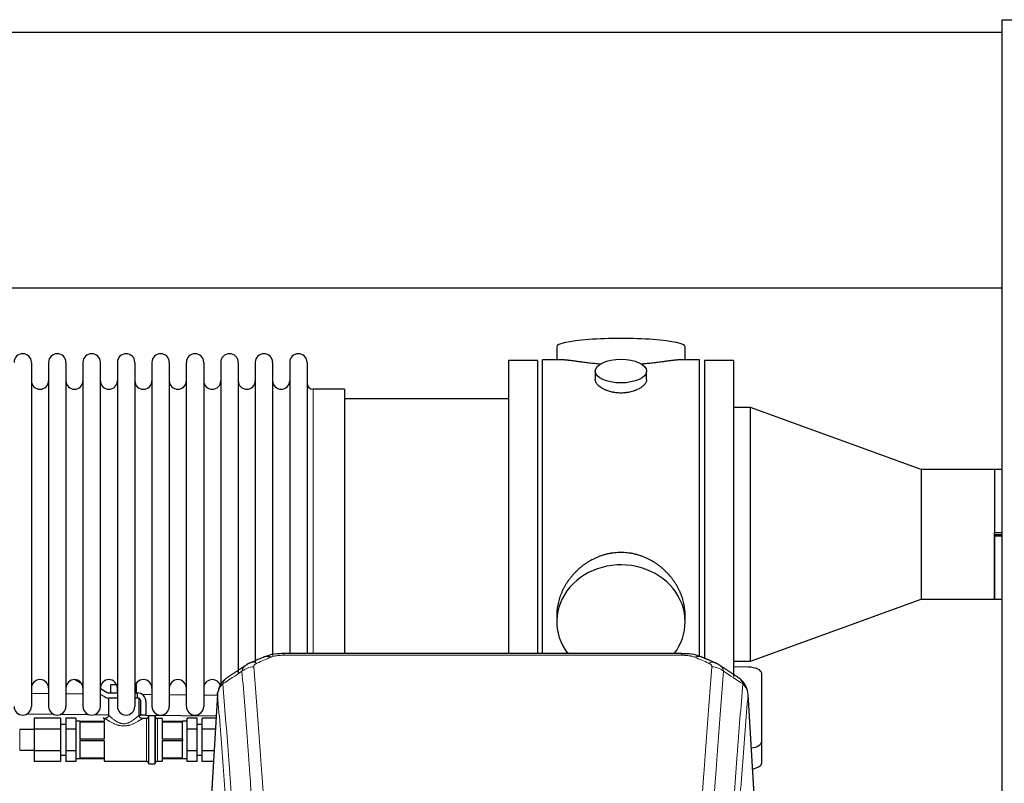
# Model space of a CAD drawing. Header units: inches. Extents: x 0 to 29700, y -16 to 21000.
# Tile 121 of 212: x 6205 to 6782, y 16993 to 17441. Entities that reach past the tile are written whole.
import ezdxf

# ---------------------------------------------------------------- set-up
doc = ezdxf.new("R2010")
doc.units = ezdxf.units.IN
doc.layers.add('254', color=7, linetype='Continuous', true_color=0xffffff)

msp = doc.modelspace()

# ---------------------------------------------------------------- linework, layer by layer
at = {"layer": '254', "color": 2, "linetype": 'Continuous', "lineweight": 25}
for p, q in [((6780.585, 17441.112), (7280.585, 17441.112)), ((6780.585, 16641.112), (6780.585, 17441.112)), ((6780.558, 17433.612), (3623.314, 17433.612)), ((6780.558, 17283.611), (3691.124, 17283.611)), ((6519.445, 17249.269), (6519.445, 17241.649)), ((6594.724, 17241.649), (6594.724, 17249.269)), ((6211.485, 17240.119), (6211.485, 17038.319)), ((6221.485, 17240.119), (6221.485, 17038.319)), ((6231.685, 17240.119), (6231.685, 17038.319)), ((6241.685, 17240.119), (6241.685, 17038.319)), ((6251.885, 17038.319), (6251.885, 17240.119)), ((6261.885, 17240.119), (6261.885, 17038.319)), ((6272.085, 17240.119), (6272.085, 17038.319)), ((6282.085, 17240.119), (6282.085, 17092.629)), ((6292.285, 17240.119), (6292.285, 17092.629)), ((6302.285, 17092.629), (6302.285, 17240.119)), ((6312.485, 17240.119), (6312.485, 17092.629)), ((6322.485, 17240.119), (6322.485, 17092.629)), ((6332.685, 17240.119), (6332.685, 17092.629)), ((6342.685, 17240.119), (6342.685, 17092.629)), ((6352.885, 17240.119), (6352.885, 17092.629)), ((6362.885, 17240.119), (6362.885, 17092.629)), ((6373.085, 17240.119), (6373.085, 17092.629)), ((6508.085, 17241.219), (6491.085, 17241.219)), ((6491.085, 17241.219), (6491.085, 17139.219)), ((6508.085, 17241.219), (6508.085, 17139.219)), ((6522.431, 17241.649), (6511.085, 17241.649)), ((6511.085, 17139.219), (6511.085, 17241.649)), ((6603.085, 17241.649), (6591.788, 17241.649)), ((6603.085, 17139.219), (6603.085, 17241.649)), ((6623.085, 17241.219), (6606.085, 17241.219)), ((6606.085, 17241.219), (6606.085, 17139.219)), ((6623.085, 17241.219), (6623.085, 17139.219)), ((6542.037, 17235.016), (6542.037, 17230.051)), ((6572.132, 17230.074), (6572.132, 17235.016)), ((6395.085, 17224.369), (6376.585, 17224.369)), ((6395.085, 17224.369), (6395.085, 17099.901)), ((6491.085, 17218.719), (6395.085, 17218.719)), ((6633.085, 17213.616), (6623.085, 17213.616)), ((6733.085, 17177.219), (6633.085, 17213.616)), ((6633.085, 17064.822), (6633.085, 17213.616)), ((6776.035, 17177.219), (6733.085, 17177.219)), ((6733.085, 17177.219), (6733.085, 17139.219)), ((6776.085, 17177.269), (6776.035, 17177.219)), ((6776.035, 17177.219), (6776.035, 17140.196)), ((6780.585, 17177.269), (6776.085, 17177.269)), ((6776.085, 17177.269), (6776.085, 17140.246)), ((6491.085, 17139.219), (6491.085, 17069.3)), ((6508.085, 17139.219), (6508.085, 17069.3)), ((6511.085, 17069.299), (6511.085, 17139.219)), ((6603.085, 17067.447), (6603.085, 17139.219)), ((6606.085, 17139.219), (6606.085, 17066.208)), ((6623.085, 17139.219), (6623.085, 17055.785)), ((6733.085, 17139.219), (6733.085, 17101.219)), ((6776.085, 17140.196), (6776.035, 17140.196)), ((6776.085, 17140.246), (6780.585, 17140.246)), ((6776.085, 17138.242), (6776.085, 17140.196)), ((6776.085, 17139.219), (6780.585, 17139.219)), ((6776.035, 17138.242), (6776.085, 17138.242)), ((6776.035, 17138.242), (6776.035, 17101.219)), ((6780.585, 17138.192), (6776.085, 17138.192)), ((6776.085, 17101.169), (6776.085, 17138.192)), ((6395.085, 17099.901), (6395.085, 17069.3)), ((6633.085, 17064.822), (6733.085, 17101.219)), ((6733.085, 17101.219), (6776.035, 17101.219)), ((6776.035, 17101.219), (6776.085, 17101.169)), ((6776.085, 17101.169), (6780.585, 17101.169)), ((6282.085, 17092.629), (6282.085, 17038.319)), ((6292.285, 17092.629), (6292.285, 17038.319)), ((6302.285, 17038.319), (6302.285, 17092.629)), ((6312.485, 17092.629), (6312.485, 17038.319)), ((6322.485, 17092.629), (6322.485, 17050.248)), ((6332.685, 17092.629), (6332.685, 17057.859)), ((6342.685, 17092.629), (6342.685, 17064.02)), ((6352.885, 17092.629), (6352.885, 17068.217)), ((6362.885, 17092.629), (6362.885, 17069.302)), ((6373.085, 17092.629), (6373.085, 17069.302)), ((6519.445, 17091.99), (6519.445, 17087.965)), ((6594.724, 17087.965), (6594.724, 17091.988)), ((6592.671, 17069.304), (6359.498, 17069.304)), ((6623.085, 17064.822), (6633.085, 17064.822)), ((6631.864, 17061.385), (6623.084, 17061.527)), ((6240.961, 17051.659), (6236.79, 17054.068)), ((6639.585, 17017.619), (6639.585, 17057.693)), ((6251.884, 17048.817), (6255.924, 17046.485)), ((6258.079, 17051.217), (6261.4, 17051.217)), ((6258.079, 17046.217), (6258.079, 17051.217)), ((6261.832, 17046.217), (6261.832, 17049.794)), ((6272.569, 17051.217), (6273.09, 17051.217)), ((6273.09, 17046.217), (6273.09, 17051.217)), ((6221.488, 17045.812), (6211.485, 17045.912)), ((6241.688, 17045.61), (6231.686, 17045.71)), ((6254.424, 17043.886), (6251.884, 17045.353)), ((6256.585, 17043.217), (6256.585, 17033.217)), ((6256.924, 17046.217), (6261.884, 17046.217)), ((6261.461, 17043.217), (6256.924, 17043.217)), ((6261.885, 17043.217), (6261.461, 17043.217)), ((6272.084, 17046.217), (6273.585, 17046.217)), ((6274.585, 17043.217), (6272.084, 17043.217)), ((6273.585, 17043.217), (6273.585, 17046.217)), ((6274.585, 17043.217), (6274.585, 17042.949)), ((6274.585, 17033.136), (6274.585, 17042.949)), ((6275.585, 17033.217), (6275.585, 17041.217)), ((6282.085, 17045.206), (6276.521, 17045.262)), ((6278.585, 17041.217), (6278.585, 17033.217)), ((6302.281, 17045.005), (6292.282, 17045.104)), ((6320.525, 17044.822), (6312.482, 17044.903)), ((6320.567, 17045.507), (6315.316, 16958.871)), ((6636.853, 16958.871), (6631.602, 17045.508)), ((6208.992, 17033.936), (6224.253, 17033.783)), ((6213.085, 17031.418), (6213.085, 17025.067)), ((6228.585, 17031.418), (6213.085, 17031.418)), ((6228.585, 17031.418), (6228.585, 17025.067)), ((6228.829, 17033.738), (6244.91, 17033.577)), ((6231.585, 17031.418), (6231.585, 17025.067)), ((6237.485, 17031.418), (6231.585, 17031.418)), ((6237.485, 17031.418), (6237.485, 17028.243)), ((6240.085, 17029.717), (6237.485, 17029.717)), ((6240.085, 17029.717), (6254.085, 17029.717)), ((6240.085, 17029.717), (6240.085, 17029.358)), ((6240.085, 17024.217), (6240.085, 17029.358)), ((6240.085, 17029.358), (6254.085, 17029.358)), ((6248.568, 17033.541), (6256.588, 17033.46)), ((6254.585, 17031.217), (6254.085, 17031.217)), ((6254.085, 17031.217), (6254.085, 17029.717)), ((6254.085, 17029.358), (6254.085, 17019.075)), ((6274.582, 17033.281), (6275.581, 17033.271)), ((6278.585, 17033.217), (6275.585, 17033.217)), ((6278.885, 17031.217), (6276.478, 17031.217)), ((6278.584, 17033.241), (6319.796, 17032.829)), ((6280.085, 17032.417), (6280.085, 17005.017)), ((6283.785, 17032.717), (6280.385, 17032.717)), ((6284.085, 17032.417), (6284.085, 17005.017)), ((6288.085, 17031.217), (6285.285, 17031.217)), ((6288.085, 17031.217), (6288.085, 17029.717)), ((6288.085, 17029.717), (6300.085, 17029.717)), ((6288.085, 17029.358), (6288.085, 17019.075)), ((6288.085, 17029.358), (6300.085, 17029.358)), ((6302.685, 17029.717), (6300.085, 17029.717)), ((6300.085, 17029.717), (6300.085, 17029.358)), ((6300.085, 17024.217), (6300.085, 17029.358)), ((6308.585, 17031.418), (6302.685, 17031.418)), ((6302.685, 17028.243), (6302.685, 17031.418)), ((6308.585, 17025.067), (6308.585, 17031.418)), ((6311.585, 17025.067), (6311.585, 17031.418)), ((6319.713, 17031.418), (6311.585, 17031.418)), ((6213.085, 17024.717), (6204.58, 17024.717)), ((6213.085, 17025.067), (6213.085, 17012.366)), ((6228.585, 17025.067), (6213.085, 17025.067)), ((6231.585, 17027.717), (6228.585, 17027.717)), ((6228.585, 17025.067), (6228.585, 17012.366)), ((6231.585, 17025.067), (6231.585, 17012.366)), ((6237.485, 17025.067), (6231.585, 17025.067)), ((6237.485, 17028.243), (6237.485, 17025.067)), ((6237.485, 17025.067), (6237.485, 17018.717)), ((6240.085, 17019.075), (6240.085, 17024.217)), ((6300.085, 17019.075), (6300.085, 17024.217)), ((6302.685, 17025.067), (6302.685, 17028.243)), ((6302.685, 17018.717), (6302.685, 17025.067)), ((6308.585, 17025.067), (6302.685, 17025.067)), ((6311.585, 17027.717), (6308.585, 17027.717)), ((6308.585, 17012.366), (6308.585, 17025.067)), ((6311.585, 17012.366), (6311.585, 17025.067)), ((6319.328, 17025.067), (6311.585, 17025.067)), ((6237.485, 17018.717), (6237.485, 17012.366)), ((6240.085, 17019.075), (6240.085, 17018.358)), ((6254.085, 17019.075), (6240.085, 17019.075)), ((6240.085, 17013.217), (6240.085, 17018.358)), ((6240.085, 17018.358), (6254.085, 17018.358)), ((6254.085, 17018.358), (6254.085, 17008.075)), ((6300.085, 17019.075), (6288.085, 17019.075)), ((6288.085, 17018.358), (6288.085, 17008.075)), ((6288.085, 17018.358), (6300.085, 17018.358)), ((6300.085, 17019.075), (6300.085, 17018.358)), ((6300.085, 17013.217), (6300.085, 17018.358)), ((6302.685, 17012.366), (6302.685, 17018.717)), ((6639.585, 17005.201), (6639.585, 17017.619)), ((6204.58, 17012.717), (6213.085, 17012.717)), ((6213.085, 17012.366), (6213.085, 17006.015)), ((6228.585, 17012.366), (6213.085, 17012.366)), ((6228.585, 17012.366), (6228.585, 17006.015)), ((6231.585, 17012.366), (6231.585, 17006.015)), ((6237.485, 17012.366), (6231.585, 17012.366)), ((6237.485, 17012.366), (6237.485, 17009.19)), ((6240.085, 17008.075), (6240.085, 17013.217)), ((6300.085, 17008.075), (6300.085, 17013.217)), ((6302.685, 17009.19), (6302.685, 17012.366)), ((6308.585, 17012.366), (6302.685, 17012.366)), ((6308.585, 17006.015), (6308.585, 17012.366)), ((6311.585, 17006.015), (6311.585, 17012.366)), ((6318.558, 17012.366), (6311.585, 17012.366)), ((6228.585, 17006.015), (6213.085, 17006.015)), ((6228.585, 17009.717), (6231.585, 17009.717)), ((6237.485, 17006.015), (6231.585, 17006.015)), ((6237.485, 17009.19), (6237.485, 17006.015)), ((6237.485, 17007.717), (6240.085, 17007.717)), ((6254.085, 17008.075), (6240.085, 17008.075)), ((6240.085, 17008.075), (6240.085, 17007.717)), ((6240.085, 17007.717), (6254.085, 17007.717)), ((6254.085, 17007.717), (6254.085, 17006.217)), ((6254.085, 17006.217), (6278.885, 17006.217)), ((6285.285, 17006.217), (6288.085, 17006.217)), ((6300.085, 17008.075), (6288.085, 17008.075)), ((6288.085, 17007.717), (6288.085, 17006.217)), ((6288.085, 17007.717), (6300.085, 17007.717)), ((6300.085, 17008.075), (6300.085, 17007.717)), ((6300.085, 17007.717), (6302.685, 17007.717)), ((6302.685, 17006.015), (6302.685, 17009.19)), ((6308.585, 17006.015), (6302.685, 17006.015)), ((6308.585, 17009.717), (6311.585, 17009.717)), ((6318.173, 17006.015), (6311.585, 17006.015)), ((6280.385, 17004.717), (6283.785, 17004.717))]:
    msp.add_line(p, q, dxfattribs=at)
at = {"layer": '254', "color": 110, "linetype": 'Continuous', "lineweight": 13}
for p, q in [((6376.585, 17224.369), (6376.585, 17099.901)), ((6376.585, 17099.901), (6376.585, 17069.3)), ((6359.498, 17069.304), (6359.498, 17068.351)), ((6592.671, 17068.351), (6359.498, 17068.351)), ((6592.671, 17069.302), (6592.671, 17068.351)), ((6320.569, 17044.885), (6315.321, 16958.296)), ((6636.848, 16958.296), (6631.6, 17044.885)), ((6278.885, 17031.217), (6278.885, 17006.217)), ((6280.385, 17032.717), (6280.385, 17004.717)), ((6283.785, 17032.717), (6283.785, 17004.717)), ((6285.285, 17031.217), (6285.285, 17006.217)), ((6204.58, 17024.717), (6204.58, 17018.717)), ((6204.58, 17018.717), (6204.58, 17012.717))]:
    msp.add_line(p, q, dxfattribs=at)
at = {"layer": '254', "color": 2, "linetype": 'Continuous', "lineweight": 25}
for centre, radius, start, end in [((6206.385, 17240.119), 5.1, 0, 180), ((6226.585, 17240.119), 5.1, 0, 180), ((6246.785, 17240.119), 5.1, 0, 180), ((6266.985, 17240.119), 5.1, 0, 180), ((6287.185, 17240.119), 5.1, 0, 180), ((6307.385, 17240.119), 5.1, 0, 180), ((6327.585, 17240.119), 5.1, 0, 180), ((6347.785, 17240.119), 5.1, 0, 180), ((6367.985, 17240.119), 5.1, 0, 180), ((6216.485, 17229.369), 5, 180, 0), ((6236.685, 17229.369), 5, 180, 0), ((6256.885, 17229.369), 5, 180, 0), ((6277.085, 17229.369), 5, 180, 0), ((6297.285, 17229.369), 5, 180, 0), ((6317.485, 17229.369), 5, 180, 0), ((6337.685, 17229.369), 5, 180, 0), ((6357.885, 17229.369), 5, 180, 0), ((6376.585, 17227.869), 3.5, 180, 270), ((6216.485, 17049.069), 5, 0, 180), ((6236.685, 17049.069), 5, 0, 180), ((6256.885, 17049.069), 5, 0, 180), ((6277.085, 17049.069), 5, 0, 180), ((6297.285, 17049.069), 5, 0, 180), ((6317.485, 17049.069), 5, 19.110937, 180), ((6256.924, 17048.217), 2, 240, 270), ((6256.924, 17048.217), 5, 240, 270), ((6273.585, 17041.217), 5, 0, 90), ((6273.585, 17041.217), 2, 0, 60), ((6206.385, 17038.319), 5.1, 180, 0), ((6226.585, 17038.319), 5.1, 180, 0), ((6246.785, 17038.319), 5.1, 180, 0), ((6266.985, 17038.319), 5.1, 180, 0), ((6287.185, 17038.319), 5.1, 180, 0), ((6307.385, 17038.319), 5.1, 180, 0), ((6278.885, 17032.417), 1.2, 270, 0), ((6280.385, 17032.417), 0.3, 90, 180), ((6283.785, 17032.417), 0.3, 0, 90), ((6285.285, 17032.417), 1.2, 180, 270), ((6278.885, 17005.017), 1.2, 0, 90), ((6285.285, 17005.017), 1.2, 90, 180), ((6280.385, 17005.017), 0.3, 180, 270), ((6283.785, 17005.017), 0.3, 270, 0)]:
    msp.add_arc(centre, radius, start, end, dxfattribs=at)
for centre, major_axis, ratio, start_param, end_param in [((6557.085, 17249.269), (37.64, 0), 0.1305262, 0, 3.1415927), ((6557.085, 17087.965), (37.64, 0), 0.8870108, 0, 3.7346664), ((6557.085, 17087.965), (37.64, 0), 0.8870108, 5.6900133, 6.2831853), ((6351.74, 17058.141), (3.953, -9.186), 0.6419268, 2.5510147, 3.1418997), ((6631.585, 17057.693), (-8, 0), 0.4617486, 3.1415927, 4.6774824), ((6631.585, 17017.619), (-8, 0), 0.4617486, 1.81384, 3.1415927), ((6631.585, 17005.201), (-8, 0), 0.4617486, 1.911273, 3.1415927)]:
    msp.add_ellipse(centre, major_axis=major_axis, ratio=ratio, start_param=start_param, end_param=end_param, dxfattribs=at)
msp.add_ellipse((6557.085, 17235.016), major_axis=(15.048, 0), ratio=0.4617486, dxfattribs=at)
at = {"layer": '254', "color": 110, "linetype": 'Continuous', "lineweight": 13}
for centre, major_axis, ratio, start_param, end_param in [((6343.731, 17054.684), (3.975, -9.176), 0.6408251, 2.5472213, 3.141301), ((6600.429, 17058.141), (-3.953, -9.186), 0.6419268, 3.1410059, 3.7321706), ((6608.438, 17054.684), (3.975, 9.176), 0.6408251, 0.0010737, 0.5943713), ((6341.759, 17052.491), (-9.964, -0.842), 0.9013977, 4.6363308, 5.3961502), ((6610.41, 17052.491), (-9.964, 0.842), 0.9013977, 4.0286278, 4.7884472)]:
    msp.add_ellipse(centre, major_axis=major_axis, ratio=ratio, start_param=start_param, end_param=end_param, dxfattribs=at)
at = {"layer": '254', "color": 2, "linetype": 'Continuous', "lineweight": 25}
for points, knots in [([(6545.212, 17239.06), (6545.21, 17239.061), (6545.208, 17239.061), (6545.131, 17239.067), (6545.058, 17239.073), (6544.91, 17239.085), (6544.69, 17239.103), (6543.884, 17239.17), (6542.589, 17239.286), (6540.907, 17239.454), (6539.27, 17239.631), (6537.676, 17239.816), (6536.127, 17240.006), (6535.123, 17240.135), (6534.505, 17240.215), (6534.381, 17240.231), (6534.137, 17240.264), (6533.772, 17240.312), (6533.413, 17240.36), (6532.703, 17240.455), (6531.779, 17240.58), (6530.458, 17240.76), (6529.2, 17240.931), (6528.005, 17241.09), (6527.252, 17241.187), (6526.703, 17241.255), (6526.432, 17241.288), (6526.168, 17241.319), (6525.993, 17241.34), (6525.906, 17241.35), (6525.476, 17241.399), (6524.816, 17241.471), (6523.908, 17241.555), (6523.08, 17241.614), (6522.443, 17241.643), (6522.088, 17241.648), (6521.965, 17241.649)], [0, 0, 0, 0, 0.0002215, 0.0002215, 0.0071429, 0.0071429, 0.0140642, 0.027907, 0.083278, 0.1386489, 0.1940199, 0.2493909, 0.3047619, 0.3601329, 0.3601329, 0.3739756, 0.3739756, 0.3878184, 0.4155039, 0.4155039, 0.4708749, 0.5262458, 0.5816168, 0.6369878, 0.6923588, 0.6923588, 0.7200443, 0.733887, 0.733887, 0.7477298, 0.7477298, 0.8031008, 0.8584718, 0.9138427, 0.9692137, 1, 1, 1, 1]), ([(6592.209, 17241.649), (6592.085, 17241.648), (6591.728, 17241.643), (6591.087, 17241.614), (6590.254, 17241.554), (6589.644, 17241.498), (6589.245, 17241.457), (6589.164, 17241.449), (6589.001, 17241.432), (6588.755, 17241.406), (6588.503, 17241.377), (6587.989, 17241.318), (6587.281, 17241.233), (6586.153, 17241.089), (6584.958, 17240.93), (6583.697, 17240.758), (6582.811, 17240.637), (6582.13, 17240.545), (6581.785, 17240.498), (6581.433, 17240.45), (6581.198, 17240.419), (6581.079, 17240.403), (6580.484, 17240.323), (6579.517, 17240.195), (6578.02, 17240.003), (6576.476, 17239.814), (6574.885, 17239.629), (6573.247, 17239.452), (6572.123, 17239.34), (6571.267, 17239.259), (6570.836, 17239.22), (6570.401, 17239.181), (6570.182, 17239.162), (6570.109, 17239.156), (6569.963, 17239.143), (6569.676, 17239.119), (6569.388, 17239.095), (6569.173, 17239.078)], [0, 0, 0, 0, 0.0313476, 0.0871263, 0.142905, 0.1986836, 0.1986836, 0.2126283, 0.2126283, 0.226573, 0.2544623, 0.2544623, 0.310241, 0.3660196, 0.4217983, 0.477577, 0.5333556, 0.5333556, 0.561245, 0.5751896, 0.5751896, 0.5891343, 0.5891343, 0.644913, 0.7006917, 0.7564703, 0.812249, 0.8680277, 0.9238063, 0.9238063, 0.9516957, 0.9656403, 0.9656403, 0.9726127, 0.9726127, 0.979585, 1, 1, 1, 1]), ([(6557.085, 17222.141), (6556.587, 17222.141), (6556.093, 17222.156), (6555.114, 17222.214), (6554.629, 17222.256), (6553.667, 17222.369), (6553.189, 17222.44), (6552.598, 17222.545), (6552.421, 17222.578), (6552.245, 17222.613), (6552.127, 17222.637), (6552.069, 17222.649), (6551.776, 17222.71), (6551.546, 17222.762), (6550.863, 17222.928), (6550.419, 17223.05), (6549.555, 17223.317), (6549.135, 17223.461), (6548.522, 17223.695), (6548.32, 17223.776), (6548.023, 17223.901), (6547.924, 17223.943), (6547.778, 17224.008), (6547.729, 17224.03), (6547.632, 17224.074), (6547.199, 17224.271), (6546.789, 17224.479), (6546.096, 17224.864), (6545.768, 17225.063), (6545.146, 17225.476), (6544.853, 17225.689), (6544.509, 17225.963), (6544.441, 17226.019), (6544.308, 17226.13), (6544.243, 17226.186), (6544.052, 17226.354), (6543.931, 17226.467), (6543.583, 17226.808), (6543.373, 17227.037), (6542.998, 17227.501), (6542.832, 17227.734), (6542.617, 17228.087), (6542.551, 17228.206), (6542.475, 17228.354), (6542.46, 17228.384), (6542.432, 17228.443), (6542.418, 17228.473), (6542.377, 17228.562), (6542.351, 17228.621), (6542.23, 17228.917), (6542.158, 17229.152), (6542.061, 17229.615), (6542.037, 17229.845), (6542.037, 17230.075), (6542.037, 17230.078), (6542.037, 17230.081)], [0, 0, 0, 0, 0.0624454, 0.0624454, 0.1248907, 0.1248907, 0.1873361, 0.1873361, 0.2029474, 0.2107531, 0.2107531, 0.2185588, 0.2185588, 0.2497814, 0.2497814, 0.3122268, 0.3122268, 0.3746722, 0.3746722, 0.4058948, 0.4058948, 0.4215062, 0.4215062, 0.4293119, 0.4293119, 0.4371175, 0.4995629, 0.4995629, 0.5620082, 0.5620082, 0.6244536, 0.6244536, 0.6400649, 0.6400649, 0.6556763, 0.6556763, 0.686899, 0.686899, 0.7493443, 0.7493443, 0.8117897, 0.8117897, 0.8430124, 0.8430124, 0.850818, 0.850818, 0.8586237, 0.8586237, 0.874235, 0.874235, 0.9366804, 0.9366804, 0.9991258, 0.9991258, 1, 1, 1, 1]), ([(6572.132, 17230.077), (6572.132, 17229.849), (6572.108, 17229.62), (6572.013, 17229.157), (6571.941, 17228.923), (6571.75, 17228.454), (6571.631, 17228.219), (6571.452, 17227.923), (6571.415, 17227.864), (6571.357, 17227.775), (6571.337, 17227.745), (6571.297, 17227.686), (6571.194, 17227.538), (6571.083, 17227.392), (6570.8, 17227.042), (6570.59, 17226.812), (6570.129, 17226.36), (6569.878, 17226.138), (6569.468, 17225.81), (6569.327, 17225.701), (6569.106, 17225.54), (6569.031, 17225.487), (6568.878, 17225.381), (6568.801, 17225.328), (6568.409, 17225.068), (6568.079, 17224.868), (6567.387, 17224.483), (6567.025, 17224.299), (6566.268, 17223.949), (6565.873, 17223.782), (6565.41, 17223.605), (6565.359, 17223.585), (6565.255, 17223.547), (6565.203, 17223.527), (6565.046, 17223.47), (6564.73, 17223.358), (6564.408, 17223.253), (6563.758, 17223.052), (6563.315, 17222.93), (6562.411, 17222.711), (6561.949, 17222.613), (6561.242, 17222.486), (6561.003, 17222.447), (6560.642, 17222.394), (6560.521, 17222.377), (6560.279, 17222.344), (6560.158, 17222.329), (6559.55, 17222.257), (6559.061, 17222.214), (6558.077, 17222.156), (6557.582, 17222.141), (6557.085, 17222.141)], [0, 0, 0, 0, 0.0621483, 0.0621483, 0.1246718, 0.1246718, 0.1871952, 0.1871952, 0.2028261, 0.2028261, 0.2106415, 0.2106415, 0.2184569, 0.2497186, 0.2497186, 0.3122421, 0.3122421, 0.3747655, 0.3747655, 0.4060273, 0.4060273, 0.4216581, 0.4216581, 0.437289, 0.437289, 0.4998124, 0.4998124, 0.5623359, 0.5623359, 0.6248593, 0.6248593, 0.6326748, 0.6326748, 0.6404902, 0.6404902, 0.656121, 0.6873828, 0.6873828, 0.7499062, 0.7499062, 0.8124297, 0.8124297, 0.8436914, 0.8436914, 0.8593222, 0.8593222, 0.8749531, 0.8749531, 0.9374766, 0.9374766, 1, 1, 1, 1]), ([(6594.724, 17091.953), (6594.724, 17092.485), (6594.709, 17093.022), (6594.664, 17093.84), (6594.64, 17094.19), (6594.61, 17094.542), (6594.597, 17094.682), (6594.591, 17094.753), (6594.571, 17094.964), (6594.498, 17095.668), (6594.325, 17096.931), (6594.005, 17098.608), (6593.596, 17100.278), (6593.1, 17101.94), (6592.517, 17103.593), (6592.069, 17104.689), (6591.77, 17105.372), (6591.709, 17105.509), (6591.586, 17105.781), (6591.4, 17106.189), (6591.205, 17106.593), (6590.808, 17107.396), (6590.252, 17108.455), (6589.343, 17110.006), (6588.361, 17111.521), (6587.304, 17112.998), (6586.549, 17113.958), (6585.965, 17114.667), (6585.767, 17114.902), (6585.465, 17115.252), (6585.363, 17115.369), (6585.159, 17115.6), (6584.646, 17116.174), (6583.695, 17117.18), (6582.37, 17118.459), (6580.989, 17119.675), (6579.551, 17120.829), (6578.057, 17121.92), (6577.022, 17122.603), (6576.23, 17123.098), (6575.964, 17123.26), (6575.628, 17123.46), (6575.561, 17123.499), (6575.426, 17123.578), (6575.223, 17123.696), (6574.478, 17124.12), (6573.242, 17124.774), (6571.562, 17125.561), (6569.85, 17126.263), (6568.104, 17126.878), (6566.324, 17127.407), (6565.115, 17127.699), (6564.199, 17127.895), (6563.892, 17127.957), (6563.507, 17128.029), (6563.43, 17128.043), (6563.275, 17128.071), (6563.044, 17128.112), (6562.195, 17128.253), (6560.805, 17128.437), (6558.952, 17128.585), (6557.098, 17128.634), (6555.244, 17128.586), (6553.389, 17128.44), (6552.152, 17128.277), (6551.379, 17128.154), (6551.224, 17128.128), (6550.915, 17128.075), (6550.452, 17127.992), (6549.993, 17127.9), (6549.077, 17127.704), (6547.868, 17127.413), (6546.086, 17126.885), (6544.335, 17126.269), (6542.614, 17125.565), (6541.488, 17125.037), (6540.651, 17124.62), (6540.374, 17124.477), (6540.028, 17124.294), (6539.89, 17124.22), (6539.615, 17124.071), (6538.864, 17123.656), (6537.662, 17122.942), (6536.114, 17121.921), (6534.62, 17120.831), (6533.18, 17119.676), (6531.794, 17118.454), (6530.906, 17117.596), (6530.416, 17117.101), (6530.362, 17117.046), (6530.254, 17116.935), (6530.2, 17116.88), (6530.038, 17116.713), (6529.718, 17116.378), (6529.405, 17116.038), (6528.788, 17115.354), (6527.989, 17114.428), (6526.864, 17112.996), (6525.81, 17111.523), (6524.828, 17110.01), (6523.918, 17108.456), (6523.36, 17107.393), (6523.027, 17106.721), (6522.961, 17106.586), (6522.831, 17106.315), (6522.639, 17105.909), (6522.456, 17105.502), (6522.099, 17104.687), (6521.654, 17103.596), (6521.072, 17101.949), (6520.576, 17100.291), (6520.168, 17098.624), (6519.846, 17096.947), (6519.692, 17095.823), (6519.614, 17095.118), (6519.6, 17094.977), (6519.573, 17094.696), (6519.535, 17094.274), (6519.506, 17093.855), (6519.461, 17093.03), (6519.445, 17092.487), (6519.445, 17091.948)], [0, 0, 0, 0, 0.0151373, 0.0151373, 0.0229562, 0.0249109, 0.0249109, 0.0268656, 0.0268656, 0.030775, 0.0464127, 0.0620504, 0.0776881, 0.0933258, 0.1089635, 0.1246012, 0.1246012, 0.1285107, 0.1285107, 0.1324201, 0.1402389, 0.1402389, 0.1558766, 0.1715144, 0.1871521, 0.2027898, 0.2184275, 0.2184275, 0.2262463, 0.2262463, 0.2301558, 0.2301558, 0.2340652, 0.2497029, 0.2653406, 0.2809783, 0.296616, 0.3122537, 0.3278914, 0.3278914, 0.3357103, 0.3357103, 0.337665, 0.337665, 0.3396197, 0.3435291, 0.3591668, 0.3748045, 0.3904422, 0.4060799, 0.4217176, 0.4373554, 0.4373554, 0.4451742, 0.4451742, 0.4471289, 0.4471289, 0.4490836, 0.4529931, 0.4686308, 0.4842685, 0.4999062, 0.5155439, 0.5311816, 0.5468193, 0.5468193, 0.5507287, 0.5507287, 0.5546381, 0.562457, 0.562457, 0.5780947, 0.5937324, 0.6093701, 0.6250078, 0.6406455, 0.6406455, 0.6484644, 0.6484644, 0.6504191, 0.6523738, 0.6562832, 0.6719209, 0.6875586, 0.7031963, 0.7188341, 0.7344718, 0.7501095, 0.7501095, 0.7520642, 0.7520642, 0.7540189, 0.7540189, 0.7579283, 0.7657472, 0.7657472, 0.7813849, 0.7970226, 0.8126603, 0.828298, 0.8439357, 0.8595734, 0.8595734, 0.8634828, 0.8634828, 0.8673923, 0.8752111, 0.8752111, 0.8908488, 0.9064865, 0.9221242, 0.9377619, 0.9533996, 0.9690373, 0.9690373, 0.9729468, 0.9729468, 0.9768562, 0.984675, 0.984675, 1, 1, 1, 1]), ([(6360.798, 17069.287), (6359.571, 17069.328), (6356.128, 17069.25), (6351.476, 17068.837), (6348.562, 17067.499), (6347.609, 17066.965)], [0, 0, 0, 0, 0.2626427, 0.7503035, 1, 1, 1, 1]), ([(6604.315, 17067.194), (6603.705, 17067.518), (6601.482, 17068.537), (6597.494, 17069.15), (6594.175, 17069.253), (6592.668, 17069.176)], [0, 0, 0, 0, 0.1794368, 0.6379712, 1, 1, 1, 1]), ([(6325.51, 17054.695), (6324.99, 17054.322), (6323.932, 17053.413), (6322.569, 17051.631), (6321.515, 17049.475), (6321.099, 17047.949), (6320.964, 17047.176)], [0, 0, 0, 0, 0.2123708, 0.4683651, 0.7393635, 1, 1, 1, 1]), ([(6631.518, 17046.168), (6631.407, 17047.118), (6630.963, 17048.957), (6629.671, 17051.573), (6627.99, 17053.67), (6626.699, 17054.713), (6626.077, 17055.133)], [0, 0, 0, 0, 0.2790385, 0.5536712, 0.8024065, 1, 1, 1, 1]), ([(6320.569, 17044.885), (6320.568, 17044.897), (6320.566, 17044.92), (6320.565, 17044.956), (6320.563, 17044.991), (6320.562, 17045.026), (6320.56, 17045.061), (6320.56, 17045.096), (6320.559, 17045.131), (6320.558, 17045.165), (6320.558, 17045.2), (6320.558, 17045.235), (6320.559, 17045.27), (6320.559, 17045.304), (6320.56, 17045.339), (6320.561, 17045.373), (6320.562, 17045.408), (6320.563, 17045.442), (6320.565, 17045.476), (6320.567, 17045.511), (6320.569, 17045.545), (6320.572, 17045.579), (6320.574, 17045.613), (6320.577, 17045.647), (6320.58, 17045.681), (6320.583, 17045.715), (6320.587, 17045.749), (6320.591, 17045.783), (6320.595, 17045.817), (6320.599, 17045.85), (6320.603, 17045.884), (6320.608, 17045.917), (6320.613, 17045.951), (6320.618, 17045.984), (6320.623, 17046.018), (6320.629, 17046.051), (6320.635, 17046.084), (6320.641, 17046.117), (6320.647, 17046.15), (6320.654, 17046.183), (6320.66, 17046.216), (6320.667, 17046.249), (6320.674, 17046.282), (6320.682, 17046.315), (6320.689, 17046.348), (6320.697, 17046.38), (6320.705, 17046.413), (6320.713, 17046.445), (6320.722, 17046.478), (6320.731, 17046.51), (6320.739, 17046.542), (6320.749, 17046.575), (6320.758, 17046.607), (6320.768, 17046.639), (6320.777, 17046.671), (6320.787, 17046.703), (6320.798, 17046.735), (6320.808, 17046.767), (6320.819, 17046.798), (6320.83, 17046.83), (6320.841, 17046.862), (6320.852, 17046.893), (6320.863, 17046.925), (6320.875, 17046.956), (6320.885, 17046.982), (6320.891, 17046.998), (6320.893, 17047.003)], [0, 0, 0, 0, 0.0160287, 0.0320483, 0.0480589, 0.0640604, 0.080053, 0.0960364, 0.1120109, 0.1279763, 0.1439327, 0.1598801, 0.1758184, 0.1917478, 0.2076681, 0.2235794, 0.2394817, 0.255375, 0.2712593, 0.2871346, 0.3030009, 0.3188582, 0.3347065, 0.3505458, 0.3663762, 0.3821975, 0.3980099, 0.4138133, 0.4296077, 0.4453931, 0.4611696, 0.4769371, 0.4926957, 0.5084453, 0.5241859, 0.5399176, 0.5556403, 0.5713541, 0.5870589, 0.6027548, 0.6184418, 0.6341198, 0.6497889, 0.6654491, 0.6811003, 0.6967426, 0.712376, 0.7280004, 0.743616, 0.7592226, 0.7748203, 0.7904091, 0.8059891, 0.8215601, 0.8371222, 0.8526754, 0.8682197, 0.8837552, 0.8992817, 0.9147994, 0.9303082, 0.9458081, 0.9612991, 0.9767813, 0.9922546, 1, 1, 1, 1]), ([(6255.512, 17031.463), (6255.381, 17031.385), (6255.097, 17031.259), (6254.643, 17031.201), (6254.227, 17031.236), (6253.898, 17031.33), (6253.663, 17031.437), (6253.526, 17031.518), (6253.471, 17031.555), (6253.463, 17031.561)], [0, 0, 0, 0, 0.2052802, 0.4331896, 0.625558, 0.7832117, 0.9042142, 0.9860659, 1, 1, 1, 1]), ([(6256.517, 17033.635), (6256.547, 17033.543), (6256.62, 17033.234), (6256.543, 17032.664), (6256.27, 17032.059), (6255.961, 17031.775), (6255.804, 17031.668)], [0, 0, 0, 0, 0.1272727, 0.4309355, 0.7543867, 1, 1, 1, 1]), ([(6276.491, 17031.233), (6276.313, 17031.235), (6275.918, 17031.292), (6275.333, 17031.602), (6274.855, 17032.132), (6274.619, 17032.689), (6274.6, 17033.031), (6274.604, 17033.143)], [0, 0, 0, 0, 0.175058, 0.4070967, 0.6513391, 0.8892709, 1, 1, 1, 1])]:
    msp.add_open_spline(points, degree=3, knots=knots, dxfattribs=at)
for points, degree in [([(6776.035, 17140.196), (6776.051, 17140.213), (6776.068, 17140.229), (6776.085, 17140.246)], 3), ([(6776.035, 17138.242), (6776.051, 17138.226), (6776.068, 17138.209), (6776.085, 17138.192)], 3), ([(6339.787, 17063.788), (6338.425, 17063.485), (6337.435, 17062.555)], 2), ([(6347.787, 17067.324), (6339.756, 17063.855)], 1), ([(6612.412, 17063.859), (6608.397, 17065.602), (6604.383, 17067.32)], 2), ([(6614.726, 17062.518), (6613.694, 17063.42), (6612.371, 17063.778)], 2), ([(6337.366, 17062.581), (6331.737, 17058.86), (6326.115, 17055.149)], 2), ([(6626.055, 17055.149), (6620.44, 17058.855), (6614.818, 17062.572)], 2), ([(6255.804, 17031.668), (6255.692, 17031.514), (6255.512, 17031.463)], 2)]:
    msp.add_open_spline(points, degree=degree, dxfattribs=at)
at = {"layer": '254', "color": 110, "linetype": 'Continuous', "lineweight": 13}
for points in [[(6351.74, 17067.184), (6349.071, 17066.031), (6346.401, 17064.874), (6343.731, 17063.713)], [(6608.438, 17063.713), (6605.768, 17064.874), (6603.098, 17066.031), (6600.429, 17067.184)], [(6334.876, 17058.922), (6331.123, 17056.446), (6327.373, 17053.972), (6323.624, 17051.501)], [(6628.545, 17051.501), (6624.796, 17053.972), (6621.046, 17056.446), (6617.293, 17058.922)]]:
    msp.add_open_spline(points, degree=3, dxfattribs=at)
for points, knots in [([(6351.74, 17067.184), (6351.865, 17067.238), (6351.995, 17067.29), (6352.197, 17067.366), (6352.265, 17067.39), (6352.403, 17067.438), (6352.472, 17067.462), (6352.825, 17067.576), (6353.119, 17067.659), (6353.729, 17067.809), (6354.045, 17067.876), (6354.453, 17067.952), (6354.535, 17067.966), (6354.7, 17067.995), (6354.782, 17068.008), (6355.03, 17068.048), (6355.197, 17068.072), (6355.698, 17068.141), (6356.035, 17068.179), (6356.715, 17068.244), (6357.057, 17068.27), (6357.747, 17068.311), (6358.094, 17068.326), (6358.793, 17068.346), (6359.145, 17068.351), (6359.498, 17068.351)], [0, 0, 0, 0, 0.0625, 0.0625, 0.09375, 0.09375, 0.125, 0.125, 0.25, 0.25, 0.375, 0.375, 0.40625, 0.40625, 0.4375, 0.4375, 0.5, 0.5, 0.625, 0.625, 0.75, 0.75, 0.875, 0.875, 1, 1, 1, 1]), ([(6592.671, 17068.351), (6593.024, 17068.351), (6593.378, 17068.346), (6593.819, 17068.334), (6593.907, 17068.331), (6594.083, 17068.324), (6594.171, 17068.321), (6594.435, 17068.309), (6594.609, 17068.3), (6595.131, 17068.269), (6595.476, 17068.242), (6596.159, 17068.176), (6596.496, 17068.138), (6597.164, 17068.046), (6597.494, 17067.993), (6597.86, 17067.925), (6597.9, 17067.917), (6597.981, 17067.902), (6598.101, 17067.878), (6598.379, 17067.82), (6598.611, 17067.767), (6599.065, 17067.655), (6599.356, 17067.572), (6599.913, 17067.391), (6600.179, 17067.292), (6600.429, 17067.184)], [0, 0, 0, 0, 0.125, 0.125, 0.15625, 0.15625, 0.1875, 0.1875, 0.25, 0.25, 0.375, 0.375, 0.5, 0.5, 0.625, 0.625, 0.640625, 0.640625, 0.65625, 0.6875, 0.75, 0.75, 0.875, 0.875, 1, 1, 1, 1]), ([(6334.876, 17058.922), (6334.912, 17059.166), (6334.966, 17059.405), (6335.054, 17059.695), (6335.072, 17059.753), (6335.112, 17059.868), (6335.133, 17059.925), (6335.198, 17060.095), (6335.246, 17060.206), (6335.403, 17060.534), (6335.644, 17060.956), (6335.952, 17061.348), (6336.208, 17061.63), (6336.32, 17061.745), (6336.439, 17061.858), (6336.487, 17061.902), (6336.511, 17061.924), (6336.584, 17061.991), (6336.634, 17062.034), (6336.888, 17062.249), (6337.107, 17062.411), (6337.348, 17062.569), (6337.357, 17062.575), (6337.366, 17062.58)], [0, 0, 0, 0, 0.1656246, 0.1656246, 0.2070308, 0.2070308, 0.2484369, 0.2484369, 0.3312492, 0.3312492, 0.4968738, 0.6624984, 0.6624984, 0.7453108, 0.7660138, 0.7660138, 0.7867169, 0.7867169, 0.8281231, 0.8281231, 0.9937477, 0.9937477, 1, 1, 1, 1]), ([(6346.85, 16876.483), (6346.412, 16885.052), (6345.52, 16901.95), (6344.598, 16918.373), (6343.895, 16930.512), (6343.659, 16934.528), (6343.183, 16942.501), (6342.943, 16946.458), (6342.216, 16958.24), (6341.724, 16965.972), (6341.1, 16975.486), (6340.975, 16977.381), (6340.723, 16981.155), (6340.344, 16986.793), (6339.961, 16992.36), (6339.189, 17003.402), (6338.146, 17017.874), (6336.536, 17038.835), (6335.434, 17052.309), (6334.876, 17058.922)], [0, 0, 0, 0, 0.125, 0.25, 0.25, 0.3125, 0.3125, 0.375, 0.375, 0.5, 0.5, 0.53125, 0.53125, 0.5625, 0.625, 0.625, 0.75, 0.875, 1, 1, 1, 1]), ([(6341.759, 17061.511), (6341.751, 17061.613), (6341.753, 17061.715), (6341.77, 17061.842), (6341.774, 17061.868), (6341.784, 17061.919), (6341.789, 17061.944), (6341.808, 17062.02), (6341.824, 17062.071), (6341.879, 17062.221), (6341.928, 17062.319), (6342.048, 17062.514), (6342.12, 17062.609), (6342.246, 17062.751), (6342.291, 17062.798), (6342.364, 17062.867), (6342.389, 17062.89), (6342.44, 17062.936), (6342.466, 17062.959), (6342.601, 17063.072), (6342.719, 17063.159), (6342.975, 17063.328), (6343.113, 17063.409), (6343.408, 17063.565), (6343.565, 17063.64), (6343.731, 17063.713)], [0, 0, 0, 0, 0.125, 0.125, 0.15625, 0.15625, 0.1875, 0.1875, 0.25, 0.25, 0.375, 0.375, 0.5, 0.5, 0.5625, 0.5625, 0.59375, 0.59375, 0.625, 0.625, 0.75, 0.75, 0.875, 0.875, 1, 1, 1, 1]), ([(6341.759, 17061.511), (6342.317, 17054.891), (6343.417, 17041.401), (6345.025, 17020.416), (6346.067, 17005.927), (6346.838, 16994.873), (6347.22, 16989.299), (6347.599, 16983.654), (6347.85, 16979.876), (6347.975, 16977.979), (6348.599, 16968.454), (6349.09, 16960.712), (6349.815, 16948.917), (6350.055, 16944.956), (6350.531, 16936.973), (6350.767, 16932.952), (6351.469, 16920.799), (6352.39, 16904.357), (6353.28, 16887.438), (6353.718, 16878.859)], [0, 0, 0, 0, 0.125, 0.25, 0.375, 0.375, 0.4375, 0.46875, 0.46875, 0.5, 0.5, 0.625, 0.625, 0.6875, 0.6875, 0.75, 0.75, 0.875, 1, 1, 1, 1]), ([(6598.452, 16878.859), (6598.889, 16887.438), (6599.779, 16904.357), (6600.7, 16920.799), (6601.402, 16932.952), (6601.638, 16936.973), (6602.114, 16944.956), (6602.354, 16948.917), (6603.079, 16960.712), (6603.57, 16968.454), (6604.194, 16977.979), (6604.319, 16979.876), (6604.57, 16983.654), (6604.949, 16989.299), (6605.331, 16994.873), (6606.102, 17005.927), (6607.144, 17020.416), (6608.752, 17041.401), (6609.853, 17054.891), (6610.41, 17061.511)], [0, 0, 0, 0, 0.125, 0.25, 0.25, 0.3125, 0.3125, 0.375, 0.375, 0.5, 0.5, 0.53125, 0.53125, 0.5625, 0.625, 0.625, 0.75, 0.875, 1, 1, 1, 1]), ([(6617.293, 17058.922), (6616.735, 17052.309), (6615.633, 17038.835), (6614.023, 17017.874), (6612.98, 17003.402), (6612.208, 16992.36), (6611.825, 16986.793), (6611.446, 16981.155), (6611.194, 16977.381), (6611.069, 16975.486), (6610.445, 16965.972), (6609.953, 16958.24), (6609.227, 16946.458), (6608.986, 16942.501), (6608.51, 16934.528), (6608.274, 16930.512), (6607.571, 16918.373), (6606.649, 16901.95), (6605.757, 16885.052), (6605.319, 16876.483)], [0, 0, 0, 0, 0.125, 0.25, 0.375, 0.375, 0.4375, 0.46875, 0.46875, 0.5, 0.5, 0.625, 0.625, 0.6875, 0.6875, 0.75, 0.75, 0.875, 1, 1, 1, 1]), ([(6608.438, 17063.713), (6608.604, 17063.64), (6608.762, 17063.565), (6608.948, 17063.466), (6608.985, 17063.446), (6609.057, 17063.406), (6609.093, 17063.385), (6609.197, 17063.323), (6609.264, 17063.282), (6609.456, 17063.155), (6609.691, 17062.981), (6609.882, 17062.797), (6610.008, 17062.656), (6610.047, 17062.608), (6610.101, 17062.535), (6610.119, 17062.511), (6610.152, 17062.462), (6610.168, 17062.437), (6610.244, 17062.315), (6610.292, 17062.216), (6610.365, 17062.016), (6610.389, 17061.916), (6610.416, 17061.715), (6610.419, 17061.613), (6610.41, 17061.511)], [0, 0, 0, 0, 0.125, 0.125, 0.15625, 0.15625, 0.1875, 0.1875, 0.25, 0.25, 0.375, 0.5, 0.5, 0.5625, 0.5625, 0.59375, 0.59375, 0.625, 0.625, 0.75, 0.75, 0.875, 0.875, 1, 1, 1, 1]), ([(6614.808, 17062.578), (6614.817, 17062.571), (6614.827, 17062.565), (6615.069, 17062.406), (6615.504, 17062.082), (6615.877, 17061.723), (6616.133, 17061.441), (6616.214, 17061.344), (6616.33, 17061.197), (6616.368, 17061.147), (6616.441, 17061.046), (6616.477, 17060.995), (6616.649, 17060.739), (6616.77, 17060.528), (6616.977, 17060.091), (6617.15, 17059.642), (6617.257, 17059.166), (6617.293, 17058.922)], [0, 0, 0, 0, 0.0068075, 0.0068075, 0.1723396, 0.3378717, 0.3378717, 0.4206377, 0.4206377, 0.4620207, 0.4620207, 0.5034038, 0.5034038, 0.6689358, 0.6689358, 0.8344679, 1, 1, 1, 1]), ([(6323.624, 17051.501), (6323.753, 17052.026), (6323.931, 17052.515), (6324.388, 17053.413), (6324.666, 17053.822), (6325.153, 17054.368), (6325.328, 17054.539), (6325.694, 17054.853), (6325.884, 17054.997), (6326.085, 17055.129)], [0, 0, 0, 0, 0.335226, 0.335226, 0.6704519, 0.6704519, 0.8380649, 0.8380649, 1, 1, 1, 1]), ([(6626.085, 17055.129), (6626.285, 17054.996), (6626.476, 17054.853), (6626.841, 17054.539), (6627.016, 17054.368), (6627.504, 17053.822), (6627.781, 17053.413), (6628.238, 17052.515), (6628.416, 17052.026), (6628.545, 17051.501)], [0, 0, 0, 0, 0.1617419, 0.1617419, 0.3293935, 0.3293935, 0.6646968, 0.6646968, 1, 1, 1, 1]), ([(6320.569, 17044.885), (6320.598, 17045.491), (6320.688, 17046.097), (6320.911, 17046.99), (6321, 17047.285), (6321.206, 17047.867), (6321.323, 17048.154), (6321.584, 17048.718), (6321.729, 17048.995), (6322.043, 17049.536), (6322.213, 17049.8), (6322.577, 17050.314), (6322.771, 17050.564), (6323.181, 17051.045), (6323.398, 17051.278), (6323.624, 17051.501)], [0, 0, 0, 0, 0.25, 0.25, 0.375, 0.375, 0.5, 0.5, 0.625, 0.625, 0.75, 0.75, 0.875, 0.875, 1, 1, 1, 1]), ([(6323.624, 17051.501), (6324.195, 17044.81), (6325.323, 17031.168), (6326.968, 17009.926), (6328.035, 16995.247), (6328.823, 16984.043), (6329.214, 16978.393), (6329.666, 16971.716), (6329.858, 16968.836), (6329.986, 16966.912), (6330.05, 16965.948), (6330.369, 16961.118), (6330.749, 16955.275), (6331.186, 16948.374), (6331.373, 16945.399), (6331.497, 16943.412), (6331.559, 16942.417), (6332.115, 16933.439), (6333.088, 16917.231), (6334.499, 16892.179), (6335.407, 16874.983), (6335.853, 16866.261)], [0, 0, 0, 0, 0.125, 0.25, 0.375, 0.375, 0.4375, 0.46875, 0.484375, 0.484375, 0.5, 0.5, 0.5625, 0.59375, 0.609375, 0.609375, 0.625, 0.625, 0.75, 0.875, 1, 1, 1, 1]), ([(6616.316, 16866.261), (6616.372, 16867.351), (6616.428, 16868.439), (6616.54, 16870.612), (6616.708, 16873.865), (6617.104, 16881.416), (6617.447, 16887.817), (6618.14, 16900.527), (6619.081, 16917.224), (6620.539, 16941.526), (6621.543, 16957.23), (6622.117, 16965.924), (6622.181, 16966.888), (6622.309, 16968.812), (6622.502, 16971.692), (6622.953, 16978.371), (6623.345, 16984.024), (6623.673, 16988.694), (6623.739, 16989.626), (6623.871, 16991.486), (6624.069, 16994.271), (6624.534, 17000.724), (6624.937, 17006.182), (6625.749, 17017.001), (6626.846, 17031.166), (6627.974, 17044.81), (6628.545, 17051.501)], [0, 0, 0, 0, 0.015625, 0.015625, 0.03125, 0.0625, 0.125, 0.125, 0.25, 0.375, 0.5, 0.5, 0.515625, 0.515625, 0.53125, 0.5625, 0.625, 0.625, 0.640625, 0.640625, 0.65625, 0.6875, 0.75, 0.75, 0.875, 1, 1, 1, 1]), ([(6628.545, 17051.501), (6628.771, 17051.278), (6628.988, 17051.045), (6629.398, 17050.564), (6629.592, 17050.314), (6629.956, 17049.8), (6630.126, 17049.536), (6630.44, 17048.995), (6630.585, 17048.718), (6630.846, 17048.154), (6630.963, 17047.867), (6631.169, 17047.285), (6631.258, 17046.99), (6631.481, 17046.097), (6631.571, 17045.491), (6631.6, 17044.885)], [0, 0, 0, 0, 0.125, 0.125, 0.25, 0.25, 0.375, 0.375, 0.5, 0.5, 0.625, 0.625, 0.75, 0.75, 1, 1, 1, 1]), ([(6332.764, 16860.199), (6332.319, 16868.893), (6331.413, 16886.035), (6330.006, 16911.009), (6329.036, 16927.167), (6328.482, 16936.118), (6328.42, 16937.11), (6328.296, 16939.091), (6328.11, 16942.057), (6327.674, 16948.937), (6327.295, 16954.762), (6326.977, 16959.578), (6326.913, 16960.539), (6326.785, 16962.457), (6326.594, 16965.329), (6326.143, 16971.986), (6325.753, 16977.62), (6324.967, 16988.79), (6323.904, 17003.427), (6322.263, 17024.608), (6321.138, 17038.212), (6320.569, 17044.885)], [0, 0, 0, 0, 0.125, 0.25, 0.375, 0.375, 0.390625, 0.390625, 0.40625, 0.4375, 0.5, 0.5, 0.515625, 0.515625, 0.53125, 0.5625, 0.625, 0.625, 0.75, 0.875, 1, 1, 1, 1]), ([(6631.6, 17044.885), (6631.031, 17038.212), (6629.906, 17024.607), (6628.812, 17010.482), (6628.003, 16999.694), (6627.601, 16994.251), (6627.137, 16987.816), (6626.939, 16985.04), (6626.808, 16983.186), (6626.742, 16982.256), (6626.414, 16977.599), (6626.024, 16971.963), (6625.574, 16965.305), (6625.382, 16962.433), (6625.254, 16960.515), (6625.191, 16959.553), (6624.618, 16950.886), (6623.617, 16935.229), (6622.162, 16911.002), (6620.756, 16886.034), (6619.85, 16868.893), (6619.405, 16860.199)], [0, 0, 0, 0, 0.125, 0.25, 0.25, 0.3125, 0.34375, 0.359375, 0.359375, 0.375, 0.375, 0.4375, 0.46875, 0.484375, 0.484375, 0.5, 0.5, 0.625, 0.75, 0.875, 1, 1, 1, 1]), ([(6276.585, 17031.217), (6276.585, 17031.217), (6276.563, 17031.202), (6276.508, 17031.167), (6276.489, 17031.154), (6276.467, 17031.14), (6276.452, 17031.13), (6276.444, 17031.125), (6276.403, 17031.098), (6276.365, 17031.073), (6276.235, 17030.989), (6276.129, 17030.921), (6275.943, 17030.802), (6275.876, 17030.76), (6275.77, 17030.693), (6275.715, 17030.658), (6275.658, 17030.622), (6275.619, 17030.597), (6275.599, 17030.585), (6275.42, 17030.473), (6275.246, 17030.365), (6274.873, 17030.137), (6274.674, 17030.017), (6274.357, 17029.83), (6274.248, 17029.766), (6274.08, 17029.669), (6274.023, 17029.637), (6273.908, 17029.571), (6273.85, 17029.538), (6273.558, 17029.372), (6273.315, 17029.238), (6272.812, 17028.969), (6272.551, 17028.834), (6272.014, 17028.566), (6271.736, 17028.433), (6271.377, 17028.27), (6271.305, 17028.237), (6271.159, 17028.173), (6270.94, 17028.077), (6270.717, 17027.984), (6270.266, 17027.803), (6269.959, 17027.688), (6269.33, 17027.474), (6269.009, 17027.375), (6268.597, 17027.264), (6268.514, 17027.243), (6268.389, 17027.212), (6268.347, 17027.202), (6268.263, 17027.182), (6268.053, 17027.133), (6267.842, 17027.089), (6267.332, 17026.994), (6266.988, 17026.945), (6266.467, 17026.895), (6266.293, 17026.882), (6266.029, 17026.869), (6265.941, 17026.866), (6265.765, 17026.862), (6265.677, 17026.861), (6265.237, 17026.861), (6264.888, 17026.877), (6264.194, 17026.943), (6263.85, 17026.992), (6263.466, 17027.063), (6263.423, 17027.071), (6263.338, 17027.088), (6263.295, 17027.096), (6263.168, 17027.123), (6262.915, 17027.178), (6262.666, 17027.24), (6262.173, 17027.371), (6261.852, 17027.47), (6261.223, 17027.683), (6260.915, 17027.798), (6260.537, 17027.95), (6260.462, 17027.981), (6260.313, 17028.043), (6260.238, 17028.074), (6260.017, 17028.169), (6259.873, 17028.233), (6259.445, 17028.427), (6259.168, 17028.56), (6258.632, 17028.827), (6258.372, 17028.961), (6257.869, 17029.23), (6257.626, 17029.364), (6257.362, 17029.513), (6257.333, 17029.53), (6257.275, 17029.563), (6257.246, 17029.58), (6257.159, 17029.629), (6256.989, 17029.727), (6256.826, 17029.822), (6256.508, 17030.01), (6256.308, 17030.13), (6256.027, 17030.302), (6255.936, 17030.357), (6255.806, 17030.438), (6255.763, 17030.465), (6255.679, 17030.517), (6255.638, 17030.542), (6255.518, 17030.617), (6255.443, 17030.665), (6255.335, 17030.733), (6255.283, 17030.766), (6255.233, 17030.798), (6255.201, 17030.819), (6255.184, 17030.829), (6255.043, 17030.919), (6254.936, 17030.988), (6254.764, 17031.1), (6254.698, 17031.143), (6254.63, 17031.187), (6254.613, 17031.198), (6254.59, 17031.213), (6254.584, 17031.217), (6254.584, 17031.217)], [0, 0, 0, 0, 0.0310683, 0.0310683, 0.0388823, 0.0427893, 0.0427893, 0.0466963, 0.0466963, 0.0623242, 0.0623242, 0.09358, 0.09358, 0.109208, 0.109208, 0.1170219, 0.1209289, 0.1209289, 0.1248359, 0.1248359, 0.1560918, 0.1560918, 0.1873476, 0.1873476, 0.2029756, 0.2029756, 0.2107895, 0.2107895, 0.2186035, 0.2186035, 0.2498593, 0.2498593, 0.2811152, 0.2811152, 0.3123711, 0.3123711, 0.320185, 0.320185, 0.327999, 0.3436269, 0.3436269, 0.3748828, 0.3748828, 0.4061387, 0.4061387, 0.4139526, 0.4139526, 0.4178596, 0.4178596, 0.4217666, 0.4373945, 0.4373945, 0.4686504, 0.4686504, 0.4842783, 0.4842783, 0.4920923, 0.4920923, 0.4999062, 0.4999062, 0.5311621, 0.5311621, 0.562418, 0.562418, 0.5663249, 0.5663249, 0.5702319, 0.5702319, 0.5780459, 0.5936738, 0.5936738, 0.6249297, 0.6249297, 0.6561855, 0.6561855, 0.6639995, 0.6639995, 0.6718135, 0.6718135, 0.6874414, 0.6874414, 0.7186973, 0.7186973, 0.7499531, 0.7499531, 0.781209, 0.781209, 0.785116, 0.785116, 0.7890229, 0.7890229, 0.7968369, 0.8124648, 0.8124648, 0.8437207, 0.8437207, 0.8593486, 0.8593486, 0.8671626, 0.8671626, 0.8749766, 0.8749766, 0.8906045, 0.8906045, 0.8984185, 0.9023254, 0.9023254, 0.9062324, 0.9062324, 0.9374883, 0.9374883, 0.9687441, 0.9687441, 0.9843721, 0.9843721, 1, 1, 1, 1]), ([(6256.584, 17033.217), (6256.585, 17033.216), (6256.589, 17033.213), (6256.602, 17033.201), (6256.607, 17033.196), (6256.62, 17033.184), (6256.627, 17033.177), (6256.669, 17033.139), (6256.718, 17033.093), (6256.848, 17032.974), (6256.927, 17032.901), (6257.034, 17032.805), (6257.046, 17032.794), (6257.07, 17032.772), (6257.083, 17032.76), (6257.121, 17032.726), (6257.199, 17032.655), (6257.284, 17032.579), (6257.464, 17032.419), (6257.594, 17032.304), (6257.877, 17032.058), (6258.029, 17031.927), (6258.272, 17031.721), (6258.356, 17031.651), (6258.485, 17031.544), (6258.529, 17031.508), (6258.618, 17031.435), (6258.663, 17031.398), (6258.754, 17031.324), (6258.8, 17031.287), (6258.893, 17031.212), (6259.034, 17031.1), (6259.179, 17030.986), (6259.475, 17030.757), (6259.679, 17030.603), (6260.104, 17030.296), (6260.324, 17030.142), (6260.782, 17029.836), (6261.019, 17029.685), (6261.329, 17029.501), (6261.391, 17029.464), (6261.517, 17029.392), (6261.707, 17029.284), (6261.901, 17029.181), (6262.295, 17028.98), (6262.565, 17028.854), (6262.985, 17028.683), (6263.127, 17028.628), (6263.417, 17028.527), (6263.565, 17028.479), (6263.867, 17028.393), (6264.019, 17028.354), (6264.324, 17028.287), (6264.478, 17028.258), (6264.942, 17028.189), (6265.256, 17028.164), (6265.655, 17028.164), (6265.735, 17028.165), (6265.895, 17028.171), (6265.975, 17028.175), (6266.213, 17028.193), (6266.37, 17028.211), (6266.835, 17028.279), (6267.14, 17028.347), (6267.513, 17028.453), (6267.625, 17028.487), (6267.736, 17028.523), (6267.809, 17028.547), (6267.846, 17028.56), (6268.029, 17028.624), (6268.173, 17028.678), (6268.454, 17028.793), (6268.592, 17028.853), (6268.864, 17028.978), (6268.997, 17029.043), (6269.391, 17029.243), (6269.645, 17029.385), (6270.014, 17029.604), (6270.136, 17029.679), (6270.315, 17029.793), (6270.375, 17029.831), (6270.492, 17029.907), (6270.55, 17029.945), (6270.838, 17030.137), (6271.06, 17030.292), (6271.486, 17030.601), (6271.691, 17030.755), (6272.086, 17031.06), (6272.276, 17031.211), (6272.55, 17031.433), (6272.638, 17031.506), (6272.811, 17031.649), (6272.894, 17031.719), (6273.138, 17031.925), (6273.291, 17032.056), (6273.504, 17032.242), (6273.573, 17032.302), (6273.672, 17032.39), (6273.704, 17032.418), (6273.767, 17032.474), (6273.798, 17032.502), (6273.949, 17032.636), (6274.056, 17032.732), (6274.242, 17032.902), (6274.322, 17032.975), (6274.419, 17033.064), (6274.448, 17033.09), (6274.479, 17033.119), (6274.485, 17033.124), (6274.496, 17033.135), (6274.513, 17033.15), (6274.527, 17033.163), (6274.568, 17033.201), (6274.584, 17033.216), (6274.585, 17033.217), (6274.585, 17033.217), (6274.585, 17033.217)], [0, 0, 0, 0, 0.0156216, 0.0156216, 0.0234324, 0.0234324, 0.0312432, 0.0312432, 0.0624863, 0.0624863, 0.0937295, 0.0937295, 0.0976349, 0.0976349, 0.1015403, 0.1015403, 0.1093511, 0.1249727, 0.1249727, 0.1562158, 0.1562158, 0.187459, 0.187459, 0.2030806, 0.2030806, 0.2108914, 0.2108914, 0.2187022, 0.2187022, 0.226513, 0.226513, 0.2343237, 0.2499453, 0.2499453, 0.2811885, 0.2811885, 0.3124317, 0.3124317, 0.3436748, 0.3436748, 0.3514856, 0.3514856, 0.3592964, 0.374918, 0.374918, 0.4061612, 0.4061612, 0.4217827, 0.4217827, 0.4374043, 0.4374043, 0.4530259, 0.4530259, 0.4686475, 0.4686475, 0.4998906, 0.4998906, 0.5077014, 0.5077014, 0.5155122, 0.5155122, 0.5311338, 0.5311338, 0.562377, 0.562377, 0.5701878, 0.5740932, 0.5740932, 0.5779986, 0.5779986, 0.5936201, 0.5936201, 0.6092417, 0.6092417, 0.6248633, 0.6248633, 0.6561065, 0.6561065, 0.6717281, 0.6717281, 0.6795389, 0.6795389, 0.6873496, 0.6873496, 0.7185928, 0.7185928, 0.749836, 0.749836, 0.7810791, 0.7810791, 0.7967007, 0.7967007, 0.8123223, 0.8123223, 0.8435655, 0.8435655, 0.8591871, 0.8591871, 0.8669978, 0.8669978, 0.8748086, 0.8748086, 0.9060518, 0.9060518, 0.937295, 0.937295, 0.9529165, 0.9529165, 0.9568219, 0.9568219, 0.9607273, 0.9685381, 0.9685381, 0.9997813, 0.9997813, 1, 1, 1, 1])]:
    msp.add_open_spline(points, degree=3, knots=knots, dxfattribs=at)

doc.saveas('drawing.dxf')
